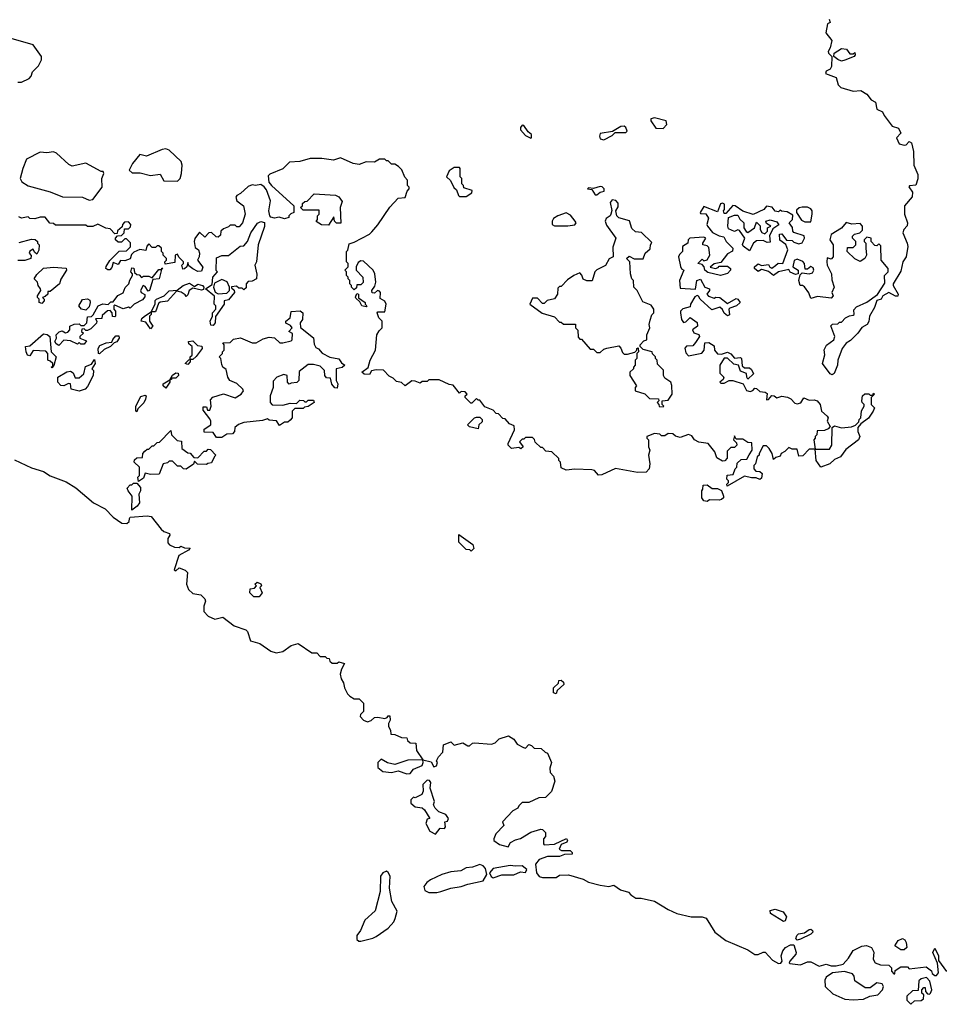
# Model space of a CAD drawing. Extents: x 2029662 to 2246637, y 225654 to 401419.
# Tile 207 of 256: x 2142415 to 2147832, y 315940 to 321741. Entities that reach past the tile are written whole.
import ezdxf

# ---------------------------------------------------------------- set-up
doc = ezdxf.new("R2010")
doc.units = 0

msp = doc.modelspace()

# ---------------------------------------------------------------- linework, layer by layer
at = {"layer": '0CON20XD'}
for points in [[(2147182.5, 321745), (2147190, 321725), (2147173, 321717), (2147163.3, 321665), (2147199.3, 321619.3), (2147190, 321575), (2147177.5, 321555), (2147180, 321545), (2147200, 321525), (2147196.7, 321465), (2147189.3, 321450.7), (2147165, 321437.5), (2147162.5, 321425), (2147225, 321400), (2147237, 321357), (2147251.1, 321341.1), (2147325, 321320), (2147370, 321325), (2147405, 321302.5), (2147430, 321270), (2147456, 321255), (2147463.3, 321215), (2147497.7, 321197.7), (2147506.4, 321176.4), (2147554, 321114), (2147592.3, 321102.3), (2147606.2, 321073.8), (2147580, 321045), (2147595, 321010), (2147625, 321001.2), (2147636.1, 321003.9), (2147655, 321023.3), (2147668, 321015), (2147680, 320965), (2147681.4, 320885), (2147705, 320830), (2147706, 320804), (2147693, 320767), (2147657.5, 320762.5), (2147653.3, 320756.7), (2147673.3, 320725), (2147673, 320697), (2147627.5, 320645), (2147627.5, 320595), (2147643.8, 320545), (2147643.6, 320526.4), (2147622.5, 320505), (2147617.5, 320485), (2147643.3, 320425), (2147647.5, 320405), (2147636.7, 320345), (2147616.7, 320315), (2147605, 320260), (2147560, 320185), (2147560, 320175), (2147590, 320125), (2147588.3, 320111.7), (2147575, 320112.5), (2147535, 320133.3), (2147500, 320115), (2147490, 320095), (2147463.3, 320086.7), (2147451.2, 320045), (2147420, 319995), (2147416.4, 319963.6), (2147407.5, 319945), (2147375, 319927.5), (2147352.5, 319895), (2147309.3, 319850.7), (2147282.5, 319835), (2147260, 319805), (2147233.9, 319736.1), (2147233.3, 319705), (2147212.3, 319657.7), (2147200.7, 319649.3), (2147188.8, 319655), (2147144.1, 319715.9), (2147157, 319767), (2147153.3, 319796.7), (2147167, 319823), (2147210, 319855), (2147217.5, 319875), (2147193, 319937), (2147203, 319947), (2147235, 319950), (2147245, 319960), (2147255, 319960), (2147280, 319985), (2147303, 319997), (2147325, 320000), (2147330, 320005), (2147328.3, 320031.7), (2147345, 320050), (2147405, 320077.5), (2147468.3, 320121.7), (2147511.7, 320188.3), (2147510, 320235), (2147530, 320255), (2147530, 320275), (2147490, 320325), (2147488.3, 320408.3), (2147475, 320420), (2147465, 320410), (2147451.7, 320411.7), (2147430, 320435), (2147430, 320455), (2147405, 320460), (2147390, 320445), (2147390, 320435), (2147400, 320425), (2147400, 320395), (2147402.5, 320355), (2147392.5, 320335), (2147365, 320317.5), (2147335, 320332.5), (2147290, 320375), (2147291.7, 320398.3), (2147325, 320400), (2147340, 320415), (2147340, 320435), (2147320, 320455), (2147320, 320465), (2147331.7, 320478.3), (2147363.6, 320486.4), (2147378.8, 320501.2), (2147380, 320525), (2147365, 320541.2), (2147317, 320537), (2147283, 320547), (2147255, 320512.5), (2147194.2, 320475.8), (2147186.7, 320445), (2147207.5, 320415), (2147207.5, 320345), (2147195, 320330), (2147171.7, 320338.3), (2147170, 320315), (2147172.5, 320295), (2147197.5, 320245), (2147198.3, 320208.3), (2147212.5, 320165), (2147200, 320135), (2147206.4, 320113.6), (2147195, 320100), (2147115, 320110), (2147075, 320098.8), (2147062.9, 320132.9), (2147037.3, 320167.3), (2147026, 320176), (2147012.5, 320175), (2147004.3, 320205), (2147011.7, 320238.3), (2147025, 320250), (2147065, 320243.3), (2147085, 320250), (2147093.3, 320265), (2147089.5, 320279.5), (2147075, 320286.7), (2147055, 320272.5), (2147041.7, 320271.7), (2147037.5, 320305), (2147027.5, 320317.5), (2146995, 320331.2), (2146978, 320322), (2146970, 320285), (2147000, 320265), (2147000, 320245), (2146985, 320240), (2146954.2, 320254.2), (2146945, 320270), (2146885, 320256.7), (2146855, 320234.4), (2146825, 320257.5), (2146795, 320267.5), (2146785, 320270), (2146765, 320257.5), (2146743.3, 320275), (2146743.9, 320286.1), (2146765, 320302.5), (2146785, 320292.5), (2146825, 320300), (2146833.6, 320283.6), (2146845, 320277.5), (2146867, 320293), (2146883.6, 320306.4), (2146910, 320305), (2146940, 320385), (2146927.5, 320417.5), (2146893, 320443), (2146891.7, 320478.3), (2146905, 320480), (2146931.7, 320441.7), (2146965, 320440), (2146975, 320430), (2147005, 320420), (2147025, 320427.5), (2147037.5, 320455), (2147037, 320467), (2146975, 320487.5), (2146970, 320495), (2146968, 320518), (2146947.5, 320545), (2146967.5, 320565), (2146970, 320590), (2146935, 320610), (2146902.5, 320612.5), (2146895, 320620), (2146885, 320610), (2146865, 320612.5), (2146847.5, 320637.5), (2146815, 320643.3), (2146797.5, 320622.5), (2146735, 320593.3), (2146673.9, 320613.9), (2146630, 320645), (2146615, 320647.5), (2146575, 320600), (2146565, 320600), (2146560, 320615), (2146567.5, 320622.5), (2146567.5, 320655), (2146555, 320660), (2146543.3, 320656.7), (2146525, 320610), (2146445, 320640), (2146422.5, 320605), (2146425, 320600), (2146457, 320597), (2146471.7, 320571.7), (2146463.3, 320535), (2146466.7, 320525), (2146497, 320487), (2146535, 320467.5), (2146563, 320463), (2146576.7, 320435), (2146616.7, 320395), (2146613, 320377), (2146585, 320362.5), (2146545, 320310), (2146505, 320303.8), (2146483.3, 320283.3), (2146513.6, 320276.4), (2146528.8, 320281.2), (2146535, 320290), (2146585, 320290), (2146602.5, 320275), (2146602.5, 320265), (2146585, 320246.7), (2146543.6, 320233.6), (2146468.3, 320251.7)], [(2142405, 321372.5), (2142425, 321372.5), (2142470, 321395), (2142481.7, 321408.3), (2142490, 321435), (2142525, 321470), (2142542.5, 321505), (2142542.5, 321525), (2142495, 321592.5), (2142365, 321630)], [(2147255, 321498), (2147235, 321506.2), (2147210, 321525), (2147212.5, 321545), (2147255, 321572.5), (2147285, 321567.5), (2147305, 321540), (2147325, 321540), (2147335, 321547.5), (2147336.7, 321535), (2147330, 321525), (2147275, 321502.5), (2147255, 321498)], [(2145425, 321042.5), (2145430, 321045), (2145430, 321065), (2145410.7, 321080.7), (2145385, 321117.5), (2145375, 321120), (2145364.2, 321105.8), (2145365, 321092.5), (2145395, 321060), (2145425, 321042.5)], [(2145855, 321033.3), (2145905, 321060), (2145922.5, 321077.5), (2145985, 321077.5), (2145992.5, 321085), (2145986.1, 321106.1), (2145975, 321113.3), (2145957, 321113), (2145907, 321083), (2145835, 321070), (2145830, 321055), (2145835, 321040), (2145855, 321033.3)], [(2146205, 321100), (2146227, 321123), (2146222.5, 321145), (2146155, 321162.5), (2146133.6, 321156.4), (2146132.5, 321145), (2146161.7, 321101.7), (2146205, 321100)], [(2142825, 320677.5), (2142845, 320682.5), (2142900, 320755), (2142898.8, 320805), (2142910, 320835), (2142907, 320847), (2142895, 320847.5), (2142805, 320896.7), (2142725, 320877.5), (2142705, 320887.5), (2142632.5, 320955), (2142615, 320963.3), (2142575, 320956.7), (2142535, 320960), (2142455, 320920), (2142432.5, 320865), (2142417.5, 320805), (2142427, 320787), (2142465, 320763.3), (2142595, 320726.7), (2142667, 320697), (2142785, 320696.7), (2142825, 320677.5)], [(2143345, 320790), (2143360, 320805), (2143367.5, 320835), (2143372.5, 320885), (2143366.7, 320905), (2143295, 320972.5), (2143275, 320980), (2143255, 320977.5), (2143161.7, 320938.3), (2143123, 320947), (2143080, 320895), (2143060, 320855), (2143078.3, 320838.3), (2143125, 320840), (2143185, 320822.5), (2143241.7, 320831.7), (2143265, 320792.5), (2143345, 320790)], [(2146468.3, 320251.7), (2146450, 320265), (2146447.5, 320285), (2146435, 320300), (2146410, 320305), (2146435, 320330), (2146445, 320320), (2146465, 320327.5), (2146480, 320355), (2146475, 320400), (2146465, 320410), (2146440, 320415), (2146440, 320425), (2146457.5, 320455), (2146445, 320460), (2146362.5, 320455), (2146352.5, 320445), (2146350, 320425), (2146320, 320405), (2146320, 320375), (2146301.7, 320358.3), (2146296.7, 320345), (2146306.7, 320286.7), (2146313.6, 320273.6), (2146327.5, 320265), (2146302.5, 320205), (2146305, 320160), (2146396.2, 320153.8), (2146403.3, 320205), (2146425, 320212.5), (2146450, 320165), (2146477.5, 320155), (2146477.5, 320145), (2146463.3, 320125), (2146471.7, 320111.7), (2146505, 320100), (2146515, 320107.5), (2146540, 320105), (2146585, 320070), (2146635, 320098.8), (2146646.2, 320095), (2146660, 320075), (2146637.5, 320055), (2146598.3, 320041.7), (2146592.5, 320035), (2146597, 320003), (2146585, 319997.5), (2146565, 320012.5), (2146554.3, 320034.3), (2146538.3, 320048.3), (2146491.2, 320031.2), (2146422.5, 320095), (2146413, 320113), (2146405, 320116.7), (2146392.3, 320107.7), (2146366.7, 320065), (2146365, 320050), (2146321.7, 320038.3), (2146307.5, 320025), (2146307.5, 320015), (2146313.3, 319975), (2146325, 319957.5), (2146339.3, 319960.7), (2146365, 319987.5), (2146406.7, 319956.7), (2146407.5, 319935), (2146377.5, 319915), (2146386.7, 319896.7), (2146416.1, 319886.1), (2146420, 319875), (2146395, 319840), (2146380.7, 319819.3), (2146343, 319817), (2146333.3, 319806.7), (2146338.3, 319778.3), (2146355, 319760), (2146433, 319777), (2146446.7, 319793.3), (2146451.7, 319838.3), (2146475, 319840), (2146505, 319820), (2146507.5, 319795), (2146525, 319772.5), (2146549.3, 319770.7), (2146585, 319782.5), (2146605, 319772.5), (2146625, 319746.7), (2146661.7, 319751.7), (2146667.5, 319745), (2146671.7, 319701.7), (2146685, 319690), (2146715, 319690), (2146725, 319680), (2146737.5, 319655), (2146705, 319622.5), (2146697.5, 319635), (2146697, 319657), (2146660.7, 319670.7), (2146650, 319705), (2146622.7, 319712.7), (2146585, 319747.5), (2146565, 319747.5), (2146540, 319705), (2146538.3, 319658.3), (2146562.5, 319635), (2146558.8, 319621.2), (2146540, 319605), (2146545, 319600), (2146565, 319600), (2146593.6, 319616.4), (2146615, 319616.2), (2146677.5, 319595), (2146696.2, 319556.2), (2146718.8, 319551.2), (2146733.6, 319556.4), (2146745, 319570), (2146755, 319567.5), (2146775, 319551.2), (2146806.4, 319546.4), (2146818.3, 319538.3), (2146815, 319502.5), (2146826.4, 319503.6), (2146845, 319527.5), (2146860, 319525), (2146875, 319512.5), (2146905, 319522.5), (2146937, 319517), (2146958.3, 319508.3), (2146981.2, 319481.2), (2146995, 319477.5), (2147016.7, 319483.3), (2147035, 319512.5), (2147065, 319500), (2147095, 319501.2), (2147112.5, 319495), (2147130, 319475), (2147137.5, 319435), (2147172.5, 319405), (2147177.5, 319395), (2147172.5, 319375), (2147190, 319345), (2147178.3, 319331.7), (2147155, 319320), (2147111.7, 319318.3), (2147110, 319295), (2147100, 319285), (2147100, 319275), (2147092.5, 319265), (2147100, 319210), (2147185, 319210), (2147200, 319235), (2147201.7, 319338.3), (2147215, 319347.5), (2147255, 319337.5), (2147315, 319342.5), (2147338.3, 319351.7), (2147358.3, 319371.7), (2147360, 319385), (2147370, 319395), (2147373, 319437), (2147390, 319465), (2147390, 319475), (2147377.5, 319485), (2147376.7, 319495), (2147380, 319525), (2147393.9, 319536.1), (2147416.7, 319536.7), (2147425, 319530), (2147440, 319530), (2147445, 319540), (2147450, 319535), (2147430, 319515), (2147430, 319475), (2147450, 319455), (2147443.3, 319435), (2147415, 319393.3), (2147370, 319360), (2147351.7, 319338.3), (2147352.5, 319315), (2147363.8, 319285), (2147356, 319265), (2147281.9, 319208.1), (2147250, 319165), (2147215, 319150), (2147187.5, 319125), (2147134.2, 319104.2), (2147107.5, 319145), (2147100, 319210), (2147065, 319210), (2147028.3, 319171.7), (2147005, 319170), (2146995, 319210), (2146965, 319210), (2146945, 319220), (2146923, 319197), (2146900, 319185), (2146895, 319170), (2146868.3, 319161.7), (2146855, 319150), (2146847.5, 319185), (2146830, 319215), (2146815, 319230), (2146795, 319230), (2146770, 319185), (2146770, 319175), (2146760, 319165), (2146750, 319125), (2146740, 319115), (2146740, 319095), (2146751.7, 319081.7), (2146775, 319080), (2146788.3, 319068.3), (2146785, 319040), (2146775, 319032.5), (2146753, 319043), (2146725, 319042.5), (2146685, 319052.5), (2146582.5, 318992.5), (2146580, 319005), (2146590, 319015), (2146590, 319025), (2146580, 319035), (2146581.7, 319058.3), (2146618.3, 319061.7), (2146630, 319095), (2146640, 319105), (2146641.7, 319128.3), (2146665, 319150), (2146698.3, 319151.7), (2146713, 319177), (2146730, 319205), (2146728.3, 319248.3), (2146705, 319250), (2146675, 319270), (2146635, 319270), (2146625, 319290), (2146620, 319265), (2146638.3, 319248.3), (2146640, 319235), (2146625, 319220), (2146605, 319220), (2146581.7, 319198.3), (2146581.7, 319158.3), (2146568.3, 319141.7), (2146555, 319140), (2146520.7, 319160.7), (2146510, 319195), (2146470, 319245), (2146415, 319252.5), (2146390, 319265), (2146375, 319290), (2146355, 319297.5), (2146305, 319280), (2146278.3, 319288.3), (2146261.7, 319301.7), (2146235, 319302.5), (2146215, 319290), (2146195, 319290), (2146185, 319300), (2146155, 319302.5), (2146110, 319285), (2146110, 319275), (2146120, 319265), (2146120, 319225), (2146127.5, 319205), (2146120, 319175), (2146127.5, 319125), (2146123.3, 319095), (2146105, 319076.2), (2146055, 319073.3), (2145925, 319096.7), (2145845, 319060), (2145825, 319057.5), (2145800, 319085), (2145785, 319090), (2145685, 319092.5), (2145635, 319087.5), (2145605, 319100), (2145600, 319135), (2145590, 319145), (2145590, 319155), (2145550, 319195), (2145515, 319200), (2145495, 319220), (2145485, 319220), (2145451.7, 319251.7), (2145448.3, 319268.3), (2145435, 319280), (2145395, 319280), (2145385, 319270), (2145375, 319270), (2145360, 319255), (2145380, 319225), (2145367.5, 319212.5), (2145355, 319220), (2145312.5, 319215), (2145292.5, 319235), (2145292.5, 319245), (2145330, 319325), (2145328.3, 319348.3), (2145300, 319360), (2145275, 319390), (2145261.7, 319391.7), (2145235, 319420), (2145221.7, 319421.7), (2145205, 319440), (2145155, 319460), (2145125, 319500), (2145115, 319500), (2145105, 319510), (2145078.3, 319481.7), (2145071.7, 319481.7), (2145040, 319515), (2145040, 319525), (2145050, 319535), (2145038.3, 319548.3), (2145015, 319550), (2145005, 319540), (2144968.3, 319588.3), (2144945, 319592.5), (2144885, 319620), (2144825, 319620), (2144815, 319610), (2144785, 319610), (2144775, 319600), (2144745, 319612.5), (2144725, 319613.3), (2144685, 319583.3), (2144663.8, 319603.8), (2144635, 319610), (2144615, 319630), (2144591.2, 319641.2), (2144557.3, 319677.3), (2144515, 319678.8), (2144488.3, 319671.7), (2144475, 319650), (2144445, 319652.5), (2144430, 319665), (2144467, 319693), (2144480, 319735), (2144511.2, 319795), (2144518.8, 319885), (2144531.7, 319908.3), (2144550, 319925), (2144550, 319965), (2144530, 319985), (2144520, 320015), (2144525, 320020), (2144565, 320020), (2144573.8, 320065), (2144565, 320083.3), (2144538.3, 320098.3), (2144540, 320135), (2144535, 320142.5), (2144523.6, 320146.4), (2144505, 320130), (2144491.7, 320131.7), (2144490, 320145), (2144507.7, 320172.3), (2144512.5, 320195), (2144507.5, 320245), (2144496.4, 320266.4), (2144439.5, 320319.5), (2144425, 320321.2), (2144408.3, 320311.7), (2144396.7, 320285), (2144397.5, 320265), (2144436.2, 320225), (2144437.5, 320192.5), (2144425, 320180), (2144401.7, 320178.3), (2144398.3, 320161.7), (2144385, 320150), (2144370, 320165), (2144370, 320175), (2144360, 320185), (2144360, 320205), (2144350, 320215), (2144350, 320225), (2144340, 320235), (2144340, 320255), (2144330, 320265), (2144350, 320285), (2144350, 320305), (2144340, 320315), (2144340, 320375), (2144347, 320383), (2144355, 320420), (2144385, 320430), (2144475, 320477.5), (2144489.3, 320490.7), (2144525, 320532.5), (2144595, 320637.5), (2144645, 320690), (2144686.4, 320693.6), (2144698.3, 320731.7), (2144710, 320745), (2144710, 320755), (2144700, 320765), (2144700, 320795), (2144683, 320813), (2144667, 320857), (2144647, 320877), (2144625, 320890), (2144605, 320890), (2144585, 320910), (2144575, 320910), (2144565, 320920), (2144535, 320920), (2144505, 320902.5), (2144455, 320903.8), (2144415, 320888.8), (2144380, 320895), (2144305, 320926.7), (2144263.9, 320913.9), (2144195, 320923.8), (2144126.4, 320923.6), (2144065, 320906.7), (2144005, 320902.5), (2143965, 320862.5), (2143888.3, 320831.7), (2143878.3, 320821.7), (2143882.5, 320785), (2143897.5, 320765), (2144030, 320645), (2144030, 320605), (2144011.7, 320598.3), (2144000, 320585), (2144000, 320575), (2143975, 320567.5), (2143943, 320577), (2143915, 320572.5), (2143895, 320577.5), (2143887.5, 320585), (2143882.5, 320615), (2143892.5, 320675), (2143868.3, 320738.3), (2143855, 320757.5), (2143835, 320770), (2143805, 320763.8), (2143785, 320767.5), (2143761.7, 320758.3), (2143715, 320717.5), (2143693.6, 320706.4), (2143687.5, 320695), (2143693.6, 320673.6), (2143732.5, 320645), (2143742.5, 320595), (2143727.5, 320545), (2143708.3, 320521.7), (2143695, 320520), (2143685, 320530), (2143655, 320530), (2143645, 320520), (2143615, 320510), (2143600, 320495), (2143598.3, 320471.7), (2143585, 320460), (2143571.7, 320461.7), (2143545, 320487.5), (2143530, 320485), (2143505, 320460), (2143475, 320490), (2143447.3, 320452.7)], [(2145045, 320700), (2145078.3, 320721.7), (2145080, 320735), (2145031.7, 320751.7), (2145030, 320765), (2145020, 320775), (2145020, 320805), (2145010, 320815), (2145010, 320865), (2145005, 320870), (2144975, 320870), (2144945, 320850), (2144930, 320815), (2144953, 320793), (2144973, 320753), (2144988.3, 320738.3), (2145000, 320705), (2145005, 320700), (2145045, 320700)], [(2144235, 320530), (2144193, 320533), (2144161.7, 320551.7), (2144170, 320565), (2144170, 320585), (2144180, 320595), (2144178.3, 320618.3), (2144085, 320620), (2144070, 320635), (2144080, 320645), (2144081.7, 320658.3), (2144095, 320670), (2144108.3, 320671.7), (2144150, 320715), (2144275, 320706.7), (2144295, 320697.5), (2144315, 320670), (2144302.5, 320635), (2144307, 320543), (2144281.7, 320541.7), (2144270, 320555), (2144265, 320580), (2144235, 320530)], [(2145815, 320710), (2145834.1, 320725.9), (2145858, 320732), (2145857.5, 320745), (2145846.2, 320756.2), (2145835, 320758.8), (2145795, 320746.7), (2145765, 320750), (2145760, 320745), (2145785, 320740), (2145805, 320710), (2145815, 320710)], [(2146205, 319460), (2146210, 319465), (2146200, 319475), (2146200, 319495), (2146235, 319500), (2146257.5, 319535), (2146257, 319587), (2146250, 319605), (2146215, 319630), (2146207.5, 319645), (2146207, 319677), (2146171.7, 319711.7), (2146170, 319735), (2146160, 319745), (2146160, 319755), (2146141.7, 319771.7), (2146140, 319785), (2146088.3, 319798.3), (2146070, 319815), (2146070, 319825), (2146091.7, 319848.3), (2146110, 319855), (2146110, 319885), (2146127.5, 319925), (2146122.5, 319945), (2146128.3, 319971.7), (2146138.3, 320001.7), (2146150, 320015), (2146150, 320035), (2146135, 320060), (2146085, 320080), (2146052.5, 320145), (2146032.5, 320165), (2146030, 320205), (2146020, 320215), (2146012.5, 320245), (2146010, 320315), (2145990, 320335), (2146005, 320347.5), (2146035, 320332.5), (2146087, 320333), (2146100, 320365), (2146128.3, 320391.7), (2146130, 320415), (2146138.3, 320428.3), (2146078.3, 320488.3), (2146041.7, 320491.7), (2146021.7, 320511.7), (2146006.4, 320556.4), (2145944.5, 320574.5), (2145933.3, 320585), (2145926.7, 320615), (2145941.2, 320638.8), (2145940.5, 320660.5), (2145927.1, 320677.1), (2145905, 320679.2), (2145894.2, 320665), (2145902.5, 320617.5), (2145897.5, 320595), (2145892.5, 320585), (2145870, 320570), (2145864, 320555), (2145871.7, 320531.7), (2145927.5, 320455), (2145908.3, 320401.7), (2145910, 320345), (2145887, 320333), (2145865, 320292.5), (2145815, 320267.5), (2145802.5, 320255), (2145787, 320203), (2145755, 320202.5), (2145735, 320212.5), (2145727, 320237), (2145715, 320250), (2145680, 320235), (2145641.7, 320208.3), (2145605, 320170), (2145595, 320170), (2145585, 320160), (2145582.5, 320125), (2145565, 320097.5), (2145523, 320087), (2145505, 320070), (2145495, 320070), (2145465, 320100), (2145435, 320100), (2145420, 320065), (2145493, 320013), (2145565, 319990), (2145595, 319960), (2145605, 319960), (2145618.3, 319948.3), (2145688.3, 319948.3), (2145690, 319925), (2145703, 319913), (2145705, 319870), (2145715, 319860), (2145725, 319860), (2145775, 319800), (2145795, 319800), (2145815, 319780), (2145835, 319780), (2145855, 319800), (2145873, 319807), (2145945, 319820), (2145956.7, 319806.7), (2145965, 319780), (2145975, 319770), (2145995, 319770), (2146038.3, 319781.7), (2146050, 319795), (2146050, 319805), (2146058.3, 319808.3), (2146060, 319785), (2146050, 319775), (2146050, 319745), (2146040, 319735), (2146040, 319705), (2146030, 319695), (2146030, 319685), (2146010, 319665), (2146010, 319645), (2146047.5, 319585), (2146040, 319575), (2146040, 319555), (2146097, 319537), (2146125, 319510), (2146178.3, 319508.3), (2146180, 319495), (2146170, 319485), (2146180, 319475), (2146181.7, 319461.7), (2146205, 319460)], [(2145643.9, 320526.1), (2145685, 320532.5), (2145692.5, 320545), (2145686.7, 320555), (2145659.5, 320589.5), (2145635, 320602.5), (2145585, 320586.2), (2145560.3, 320569.7), (2145551.2, 320555), (2145552.5, 320535), (2145565, 320526.7), (2145643.9, 320526.1)], [(2146715, 320380), (2146676.4, 320406.4), (2146673.6, 320416.4), (2146687.5, 320455), (2146655, 320500), (2146645, 320502.5), (2146625, 320492.5), (2146590, 320510), (2146586, 320525), (2146590, 320575), (2146625, 320590), (2146645, 320590), (2146657, 320567), (2146680, 320545), (2146680, 320515), (2146693.6, 320493.6), (2146705, 320487.5), (2146744.2, 320515.8), (2146755, 320547.5), (2146776.7, 320526.7), (2146777.5, 320505), (2146787, 320487), (2146805, 320480), (2146820, 320495), (2146820, 320515), (2146840, 320525), (2146815, 320540), (2146810, 320555), (2146835, 320562.5), (2146875, 320550), (2146887, 320533), (2146851.7, 320508.3), (2146832.5, 320467.5), (2146835, 320430), (2146818.3, 320428.3), (2146795, 320440), (2146755, 320437.5), (2146736.7, 320425), (2146715, 320380)], [(2147075, 320550), (2147083.3, 320595), (2147082.5, 320615), (2147075, 320627.5), (2147056.4, 320636.4), (2147025, 320637.5), (2147007.5, 320632.5), (2146991.7, 320618.3), (2146990, 320605), (2147020.7, 320560.7), (2147040.7, 320550.7), (2147075, 320550)], [(2143447.3, 320452.7), (2143443.3, 320435), (2143448.3, 320398.3), (2143467.5, 320385), (2143473.3, 320365), (2143472.5, 320345), (2143462.5, 320325), (2143493, 320283), (2143485, 320260), (2143465, 320257.5), (2143435, 320273.3), (2143411.7, 320291.7), (2143405, 320310), (2143400, 320285), (2143386.7, 320273.3), (2143375, 320272.5), (2143370, 320295), (2143380, 320305), (2143380, 320315), (2143351.7, 320341.7), (2143345, 320360), (2143330, 320355), (2143328.3, 320311.7), (2143271.7, 320301.7), (2143270, 320315), (2143280, 320325), (2143280, 320335), (2143260, 320355), (2143260, 320365), (2143250, 320375), (2143250, 320395), (2143235, 320410), (2143225, 320410), (2143215, 320400), (2143195, 320400), (2143175, 320420), (2143163, 320407), (2143158.3, 320381.7), (2143123.3, 320386.7), (2143088.3, 320371.7), (2143073, 320357), (2143066.7, 320333.3), (2143035, 320320), (2143008.3, 320321.7), (2142995, 320300), (2142965, 320310), (2142958.3, 320281.7), (2142945, 320267.5), (2142935, 320266.7), (2142923.3, 320275), (2142923.6, 320286.4), (2142945, 320322.5), (2143001.7, 320378.3), (2143045, 320380), (2143067, 320403), (2143067, 320427), (2143045, 320450), (2143035, 320450), (2143015, 320430), (2142995, 320430), (2142980, 320445), (2142980, 320455), (2142991.7, 320468.3), (2143015, 320470), (2143030, 320485), (2143031.7, 320508.3), (2143055, 320510), (2143068.3, 320521.7), (2143070, 320535), (2143055, 320550), (2143031.7, 320548.3), (2143020, 320535), (2143018.3, 320521.7), (2142991.7, 320498.3), (2142988.3, 320481.7), (2142975, 320480), (2142948.3, 320508.3), (2142923, 320513), (2142875, 320537.5), (2142845, 320522.5), (2142815, 320522.5), (2142805, 320530), (2142625, 320530), (2142615, 320540), (2142591.7, 320541.7), (2142565, 320577.5), (2142535, 320577.5), (2142505, 320567.5), (2142475, 320570), (2142465, 320580), (2142425, 320572.5), (2142410.7, 320580.7)], [(2143555, 319940), (2143541.7, 319941.7), (2143537.5, 319965), (2143550, 319995), (2143550, 320015), (2143570, 320035), (2143570, 320055), (2143560, 320065), (2143561.7, 320111.7), (2143510, 320155), (2143548.3, 320181.7), (2143552.5, 320225), (2143580, 320255), (2143573.3, 320263.3), (2143575, 320337.5), (2143605, 320352.5), (2143645, 320352.5), (2143713, 320407), (2143735, 320410), (2143756.1, 320433.9), (2143777.5, 320485), (2143815, 320542.5), (2143835, 320553.3), (2143857, 320547), (2143857, 320523), (2143820, 320415), (2143810, 320315), (2143800, 320295), (2143811.7, 320241.7), (2143810, 320215), (2143785, 320200), (2143761.7, 320198.3), (2143750, 320185), (2143748.3, 320161.7), (2143735, 320150), (2143725, 320160), (2143705, 320160), (2143691.7, 320171.7), (2143661.7, 320168.3), (2143661.7, 320161.7), (2143678.3, 320148.3), (2143680, 320135), (2143645, 320090), (2143620, 320085), (2143620, 320065), (2143568.3, 319991.7), (2143566.7, 319955), (2143555, 319940)], [(2142411.7, 320428.3), (2142485, 320447.5), (2142507, 320447), (2142520, 320435), (2142520, 320425), (2142530, 320415), (2142527, 320383), (2142515, 320360), (2142501.7, 320371.7), (2142495, 320390), (2142475, 320377.5), (2142470, 320365), (2142481.7, 320351.7), (2142480, 320335), (2142445, 320322.5), (2142405, 320322.5)], [(2142545, 320070), (2142530, 320075), (2142530, 320095), (2142520, 320105), (2142520, 320115), (2142540, 320145), (2142537.5, 320155), (2142523.3, 320175), (2142520, 320195), (2142500, 320215), (2142515, 320240), (2142555, 320277.5), (2142615, 320282.5), (2142688.3, 320278.3), (2142690, 320265), (2142658.3, 320211.7), (2142650, 320185), (2142595, 320140), (2142580, 320140), (2142580, 320125), (2142565, 320110), (2142550, 320105), (2142560, 320095), (2142560, 320085), (2142545, 320070)], [(2142645, 319822.5), (2142630.7, 319830.7), (2142622.5, 319845), (2142632.5, 319865), (2142630, 319885), (2142647, 319903), (2142665, 319907.5), (2142685, 319896.7), (2142699.2, 319900.8), (2142710, 319915), (2142710, 319935), (2142735, 319947.5), (2142765, 319950), (2142775, 319940), (2142795, 319940), (2142810, 319955), (2142815, 319990), (2142837.5, 319992.5), (2142847.5, 320002.5), (2142877.5, 320055), (2142905, 320067.5), (2142937, 320063), (2142951.7, 320078.3), (2142965, 320080), (2142993.8, 320116.2), (2143025, 320132.5), (2143036.4, 320163.6), (2143057.5, 320185), (2143063, 320207), (2143080, 320235), (2143080, 320245), (2143070, 320255), (2143075, 320280), (2143088.3, 320278.3), (2143091.7, 320251.7), (2143105, 320240), (2143118.3, 320238.3), (2143133, 320223), (2143145, 320230), (2143175, 320230), (2143195, 320220), (2143235, 320270), (2143250, 320270), (2143251.7, 320278.3), (2143258.3, 320278.3), (2143250, 320270), (2143237.5, 320215), (2143200, 320210), (2143180, 320145), (2143172.5, 320142.5), (2143155, 320170), (2143142.5, 320175), (2143127.5, 320145), (2143130, 320135), (2143151.7, 320121.7), (2143151.7, 320108.3), (2143138.3, 320091.7), (2143090, 320065), (2143065, 320042.5), (2143055, 320047.5), (2143025, 320037.5), (2142975, 320060), (2142970, 320055), (2142970, 320035), (2142980, 320025), (2142980, 319995), (2142975, 319990), (2142961.7, 319991.7), (2142960, 320015), (2142948.3, 320028.3), (2142933, 320027), (2142901.7, 319998.3), (2142898.3, 319981.7), (2142861.7, 319978.3), (2142870, 319965), (2142867, 319953), (2142835, 319920), (2142815, 319910), (2142805, 319910), (2142795, 319920), (2142781.7, 319918.3), (2142780, 319905), (2142790, 319895), (2142770, 319875), (2142770, 319865), (2142808.3, 319848.3), (2142795, 319830), (2142775, 319830), (2142765, 319840), (2142755, 319830), (2142715, 319850), (2142675, 319853.3), (2142645, 319822.5)], [(2143185, 319920), (2143158.3, 319958.3), (2143130, 319965), (2143135, 319980), (2143150, 319995), (2143190, 320020), (2143212.5, 320065), (2143213, 320087), (2143220, 320095), (2143266.2, 320113.8), (2143295, 320143.3), (2143342.5, 320147.5), (2143377.5, 320175), (2143415, 320190), (2143445, 320170), (2143465, 320182.5), (2143492.5, 320175), (2143500, 320165), (2143498.3, 320151.7), (2143485, 320147.5), (2143435, 320160), (2143413.6, 320146.4), (2143405, 320120), (2143395, 320110), (2143390, 320120), (2143366.1, 320136.1), (2143338.3, 320141.7), (2143285, 320083.3), (2143243, 320077), (2143231.7, 320068.3), (2143215, 320020), (2143190, 320020), (2143190, 320005), (2143180, 319995), (2143180, 319965), (2143200, 319935), (2143185, 319920)], [(2143585, 320126.7), (2143635, 320130), (2143650, 320145), (2143650, 320165), (2143636.4, 320196.4), (2143605, 320210), (2143561.7, 320188.3), (2143557.5, 320165), (2143567, 320137), (2143585, 320126.7)], [(2144455, 320050), (2144430, 320055), (2144418.3, 320078.3), (2144395, 320100), (2144392.5, 320107.5), (2144401.7, 320128.3), (2144410, 320125), (2144411.7, 320101.7), (2144450, 320075), (2144450, 320065), (2144460, 320055), (2144455, 320050)], [(2142805, 320030), (2142780, 320035), (2142762.5, 320055), (2142785, 320092.5), (2142815, 320097.5), (2142828.3, 320088.3), (2142830, 320075), (2142825, 320050), (2142805, 320030)], [(2143605, 319280), (2143575, 319280), (2143555, 319310), (2143501.7, 319311.7), (2143501.7, 319328.3), (2143540, 319355), (2143540, 319375), (2143535, 319390), (2143495, 319440), (2143495, 319460), (2143515, 319460), (2143521.7, 319441.7), (2143535, 319440), (2143542.5, 319465), (2143538.3, 319501.7), (2143553, 319517), (2143615, 319537.5), (2143685, 319512.5), (2143720, 319535), (2143732.5, 319555), (2143730, 319565), (2143695, 319597.5), (2143652.5, 319615), (2143641.2, 319635), (2143630.7, 319680.7), (2143612.5, 319695), (2143605, 319710), (2143600, 319745), (2143590, 319755), (2143610, 319775), (2143610, 319785), (2143620, 319795), (2143620, 319825), (2143611.7, 319838.3), (2143655, 319840), (2143675, 319860), (2143715, 319867.5), (2143785, 319836.7), (2143807.5, 319837.5), (2143848.3, 319861.7), (2143885, 319870), (2143916.7, 319866.7), (2143948.3, 319838.3), (2143965, 319836.7), (2144015, 319850), (2144020, 319855), (2144021.7, 319891.7), (2144000, 319905), (2144020, 319925), (2144009.3, 319939.3), (2143983.6, 319953.6), (2143982.5, 319965), (2144007.5, 319985), (2144015, 320022.5), (2144066.4, 320026.4), (2144082.5, 320015), (2144080, 319975), (2144066.7, 319955), (2144068.3, 319928.3), (2144145, 319866.7), (2144148.8, 319828.8), (2144160, 319810), (2144175, 319802.5), (2144197, 319777), (2144242.7, 319752.7), (2144295, 319742.5), (2144310, 319720), (2144330, 319705), (2144315, 319692.5), (2144280, 319685), (2144280, 319615), (2144290, 319595), (2144285, 319570), (2144271.7, 319571.7), (2144253, 319593), (2144245, 319630), (2144221.7, 319631.7), (2144212.5, 319645), (2144210, 319675), (2144185, 319700), (2144145, 319710), (2144115, 319710), (2144061.7, 319668.3), (2144060, 319615), (2144047, 319603), (2144015, 319600), (2144003, 319593), (2143992.5, 319605), (2143990, 319645), (2143971.7, 319651.7), (2143930, 319635), (2143908.3, 319611.7), (2143907.5, 319575), (2143890, 319525), (2143890, 319485), (2143901.7, 319471.7), (2143965, 319470), (2144008.3, 319481.7), (2144045, 319480), (2144065, 319500), (2144087, 319497), (2144095, 319490), (2144105, 319490), (2144115, 319500), (2144145, 319500), (2144150, 319485), (2144115, 319462.5), (2144091.7, 319458.3), (2144085, 319450), (2144035, 319450), (2144020, 319435), (2144020, 319395), (2144008.3, 319381.7), (2143995, 319370), (2143975, 319370), (2143945, 319350), (2143928.3, 319378.3), (2143885, 319382.5), (2143875, 319390), (2143845, 319380), (2143735, 319367.5), (2143703, 319357), (2143681.7, 319338.3), (2143680, 319315), (2143668.3, 319301.7), (2143635, 319300), (2143605, 319280)], [(2142605, 319690), (2142600, 319695), (2142610, 319700), (2142610, 319715), (2142595, 319730), (2142580, 319735), (2142580, 319775), (2142568.3, 319788.3), (2142495, 319792.5), (2142475, 319760), (2142460, 319765), (2142452.5, 319785), (2142450, 319815), (2142475, 319820), (2142555, 319890), (2142577, 319887), (2142592.5, 319875), (2142600, 319785), (2142630, 319755), (2142617, 319703), (2142605, 319690)], [(2142885, 319772.5), (2142880, 319775), (2142877.5, 319805), (2142887.5, 319822.5), (2142925, 319837.5), (2142958.3, 319841.7), (2142963, 319857), (2142981.7, 319878.3), (2142998.3, 319878.3), (2143000, 319865), (2142986.4, 319843.6), (2142971.7, 319838.3), (2142950, 319815), (2142911.7, 319798.3), (2142885, 319772.5)], [(2143405, 319710), (2143390, 319715), (2143411.7, 319738.3), (2143420, 319740), (2143420, 319755), (2143430, 319765), (2143430, 319815), (2143411.7, 319831.7), (2143410, 319845), (2143435, 319850), (2143461.7, 319821.7), (2143488.3, 319818.3), (2143490, 319805), (2143455, 319757.5), (2143435, 319740), (2143420, 319740), (2143420, 319725), (2143405, 319710)], [(2142765, 319553.3), (2142717.5, 319565), (2142715, 319596.2), (2142703, 319597), (2142675, 319583.3), (2142656.7, 319586.7), (2142640, 319605), (2142640, 319635), (2142693, 319667), (2142715, 319670), (2142730.7, 319660.7), (2142740.8, 319630.8), (2142765, 319632), (2142793.3, 319655), (2142801.7, 319698.3), (2142838.3, 319711.7), (2142855, 319740), (2142860, 319715), (2142840, 319685), (2142850, 319675), (2142847.5, 319645), (2142815, 319580), (2142800, 319565), (2142765, 319553.3)], [(2143275, 319570), (2143260, 319585), (2143260, 319595), (2143300, 319620), (2143315, 319647.5), (2143335, 319660), (2143348.3, 319658.3), (2143350, 319645), (2143335, 319630), (2143310, 319630), (2143308.3, 319621.7), (2143300, 319620), (2143300, 319605), (2143275, 319570)], [(2143105, 319430), (2143100, 319435), (2143100, 319465), (2143128.3, 319521.7), (2143155, 319530), (2143160, 319525), (2143156.7, 319505), (2143146.7, 319483.3), (2143111.7, 319448.3), (2143105, 319430)], [(2145115, 319330), (2145065, 319342.5), (2145053.3, 319355), (2145093.6, 319396.4), (2145105, 319400), (2145125, 319400), (2145140, 319385), (2145138.3, 319371.7), (2145120, 319355), (2145115, 319330)], [(2143115, 319020), (2143110, 319045), (2143120, 319055), (2143120, 319105), (2143090, 319135), (2143091.7, 319148.3), (2143105, 319160), (2143138.3, 319161.7), (2143140, 319185), (2143151.7, 319198.3), (2143165, 319210), (2143175, 319210), (2143195, 319230), (2143205, 319230), (2143225, 319250), (2143238.3, 319251.7), (2143305, 319320), (2143310, 319295), (2143341.7, 319261.7), (2143368.3, 319258.3), (2143370, 319215), (2143405, 319190), (2143418.3, 319188.3), (2143441.7, 319161.7), (2143465, 319160), (2143501.7, 319198.3), (2143515, 319200), (2143525, 319210), (2143538.3, 319208.3), (2143570, 319175), (2143561.7, 319168.3), (2143545, 319130), (2143523, 319127), (2143515, 319120), (2143462.5, 319122.5), (2143445, 319140), (2143438.3, 319121.7), (2143395, 319093.3), (2143380, 319095), (2143365, 319110), (2143345, 319110), (2143315, 319140), (2143295, 319140), (2143285, 319130), (2143260, 319125), (2143237, 319063), (2143185, 319062.5), (2143155, 319070), (2143145, 319040), (2143115, 319020)], [(2142385, 319148.8), (2142485, 319100), (2142555, 319080), (2142595, 319053.8), (2142688.3, 319018.3), (2142745, 318983.3), (2142850, 318895), (2142918.8, 318858.8), (2142965, 318810), (2143017.5, 318775), (2143047, 318773), (2143060, 318785), (2143061.7, 318801.7), (2143065, 318810), (2143165, 318818.9), (2143190, 318815), (2143249.1, 318739.1), (2143265, 318725.8), (2143297.5, 318715), (2143300, 318705), (2143287.5, 318685), (2143288.3, 318658.3), (2143297, 318647), (2143327, 318633), (2143355, 318632.5), (2143365, 318640), (2143385, 318630), (2143418.3, 318628.3), (2143410, 318615), (2143352.5, 318585), (2143325, 318500), (2143335, 318493.3), (2143355, 318512.5), (2143388.8, 318498.8), (2143402.5, 318485), (2143397.5, 318415), (2143410, 318385), (2143435, 318360), (2143481.7, 318351.7), (2143505, 318330), (2143510, 318315), (2143500, 318285), (2143500, 318255), (2143525, 318227.5), (2143565, 318210), (2143611.7, 318221.7), (2143679.3, 318169.3), (2143747, 318147), (2143757, 318137), (2143775, 318082.5), (2143830, 318065), (2143895, 318020), (2143925, 318011.2), (2143965, 318018.8), (2144015, 318053.3), (2144055, 318066.2), (2144135, 318010), (2144165, 318010), (2144185, 317990), (2144215, 317990), (2144225, 317980), (2144238.3, 317978.3), (2144241.7, 317961.7), (2144255, 317950), (2144285, 317950), (2144295, 317957.5), (2144328.3, 317948.3), (2144310, 317915), (2144302.5, 317885), (2144308.3, 317858.3), (2144322.5, 317835), (2144327.5, 317805), (2144345, 317770), (2144360, 317755), (2144385, 317740), (2144415, 317740), (2144440, 317715), (2144440, 317665), (2144435, 317660), (2144421.7, 317648.3), (2144420, 317635), (2144440, 317615), (2144463.9, 317603.9), (2144485, 317612.5), (2144505, 317630), (2144525, 317632.5), (2144565, 317623.3), (2144580, 317630), (2144585, 317640), (2144595, 317640), (2144597.5, 317615), (2144587.5, 317595), (2144587, 317577), (2144600, 317555), (2144601.7, 317531.7), (2144625, 317530), (2144665, 317512.5), (2144695, 317510), (2144700, 317495), (2144715, 317480), (2144748.3, 317478.3), (2144752.5, 317435), (2144790, 317380), (2144838.3, 317368.3), (2144855, 317340), (2144870, 317345), (2144876.7, 317365), (2144870, 317375), (2144881.7, 317398.3), (2144906.7, 317425), (2144911.7, 317468.3), (2144955, 317487.5), (2144975, 317467.5), (2145025, 317480), (2145055, 317462.5), (2145065, 317462.5), (2145081.7, 317478.3), (2145095, 317481.2), (2145195, 317473.3), (2145215, 317480), (2145240, 317505), (2145295, 317522.5), (2145325, 317502.5), (2145345, 317472.5), (2145383, 317453), (2145395, 317450), (2145415, 317470), (2145430, 317465), (2145445, 317450), (2145487, 317447), (2145510, 317425), (2145525, 317420), (2145547.5, 317365), (2145538.3, 317331.7), (2145540, 317305), (2145560, 317285), (2145567.5, 317255), (2145547, 317193), (2145511.7, 317158.3), (2145473, 317157), (2145415, 317130), (2145375, 317130), (2145355, 317110), (2145350, 317095), (2145320, 317080), (2145260, 317015), (2145267, 316993), (2145220, 316945), (2145207.5, 316915), (2145207.5, 316905), (2145240.7, 316880.7), (2145291.7, 316868.3), (2145307, 316893), (2145335, 316910), (2145365, 316917.5), (2145425, 316953.3), (2145485, 316972.5), (2145495, 316970), (2145511.7, 316951.7), (2145511.7, 316928.3), (2145500, 316915), (2145500, 316885), (2145505, 316880), (2145565, 316883.3), (2145637, 316917), (2145642.5, 316905), (2145637.5, 316895), (2145605, 316882.5), (2145593.3, 316853.3), (2145607, 316847), (2145657, 316847), (2145670, 316835), (2145670, 316825), (2145625, 316822.5), (2145595, 316810), (2145525, 316810), (2145475.9, 316794.1), (2145453.3, 316765), (2145460, 316715), (2145475, 316692.5), (2145495, 316686.9), (2145575, 316686.7), (2145595, 316700), (2145647.5, 316702.5), (2145735, 316677.1), (2145765, 316659.4), (2145835, 316642.9), (2145885, 316634.3), (2145915, 316642), (2145955, 316614.2), (2146000.8, 316600.8), (2146015, 316584.2), (2146045, 316566.2), (2146075, 316566), (2146155, 316547.5), (2146235, 316497.8), (2146285, 316475.6), (2146370, 316455), (2146435, 316456.2), (2146458.3, 316448.3), (2146510, 316365), (2146575, 316316.7), (2146705, 316260), (2146745, 316234), (2146765, 316233.8), (2146795, 316247.5), (2146807, 316247), (2146849.7, 316199.7), (2146885, 316181.2), (2146898, 316182), (2146906.7, 316193.3), (2146900, 316225), (2146910.8, 316255), (2146926.2, 316275), (2146955, 316290), (2146975, 316290), (2146988.8, 316245), (2146986.7, 316235), (2146952.5, 316195), (2146947.5, 316185), (2146951.2, 316181.2), (2147015, 316172), (2147055, 316190), (2147075, 316190), (2147125, 316163.8), (2147165, 316176.7), (2147195, 316167.5), (2147225, 316166.7), (2147265, 316176.2), (2147298.1, 316211.9), (2147325, 316256.7), (2147375, 316283.3), (2147403.6, 316286.4), (2147432.5, 316275), (2147447, 316247), (2147442.5, 316205), (2147453.6, 316183.6), (2147485, 316172.5), (2147535, 316170), (2147550, 316155), (2147550, 316135), (2147565, 316120), (2147570, 316120), (2147571.7, 316138.3), (2147605, 316160), (2147645, 316160), (2147655, 316150), (2147755, 316160), (2147786.4, 316136.4), (2147790.7, 316120.7), (2147805, 316110), (2147815, 316110), (2147826.7, 316125), (2147821.7, 316181.7), (2147793.3, 316245)], [(2143075, 318852.5), (2143077.5, 318935), (2143053.3, 318965), (2143048.3, 318981.7), (2143065, 319000), (2143075, 319000), (2143085, 319010), (2143105, 319010), (2143127.5, 318985), (2143127.5, 318965), (2143117.5, 318945), (2143120, 318895), (2143107.5, 318875), (2143075, 318852.5)], [(2146465, 318902.5), (2146445, 318907.5), (2146432.5, 318925), (2146432.5, 318965), (2146440, 318975), (2146441.7, 318998.3), (2146465, 319000), (2146495, 318980), (2146525, 318980), (2146548.3, 318968.3), (2146560, 318935), (2146560, 318925), (2146550, 318915), (2146535, 318910), (2146478.3, 318911.7), (2146465, 318902.5)], [(2145075, 318610), (2145067.5, 318617.5), (2145045, 318620), (2145002.5, 318662.5), (2145001.7, 318708.3), (2145085, 318650), (2145090, 318625), (2145075, 318610)], [(2143825, 318340), (2143795, 318340), (2143770, 318365), (2143771.7, 318388.3), (2143798.3, 318391.7), (2143810, 318405), (2143800, 318415), (2143813.3, 318426.7), (2143835, 318417.5), (2143840, 318405), (2143830, 318395), (2143842.5, 318365), (2143825, 318340)], [(2145575, 317770), (2145560, 317775), (2145560, 317805), (2145588.3, 317831.7), (2145591.7, 317848.3), (2145605, 317850), (2145618.3, 317838.3), (2145620, 317825), (2145581.7, 317788.3), (2145575, 317770)], [(2144695, 317297.1), (2144715, 317300), (2144735, 317326.2), (2144785, 317347.5), (2144792.5, 317365), (2144790, 317380), (2144702.3, 317377.7), (2144625, 317353.1), (2144582.4, 317362.4), (2144545, 317383.8), (2144524.5, 317365.5), (2144524.5, 317334.5), (2144555, 317311.8), (2144605, 317305.6), (2144645, 317315.6), (2144695, 317297.1)], [(2144865, 316942.5), (2144891.7, 316978.3), (2144917.5, 316975), (2144922.5, 316985), (2144920, 317015), (2144935, 317020), (2144940, 317035), (2144925, 317058), (2144883.3, 317073.3), (2144862.5, 317095), (2144853.3, 317115), (2144857.5, 317135), (2144833.3, 317213.3), (2144836.7, 317246.7), (2144828.3, 317258.3), (2144815, 317260), (2144790, 317235), (2144792, 317195), (2144784.2, 317175.8), (2144745, 317157.5), (2144735, 317160), (2144720, 317145), (2144720, 317125), (2144743.8, 317103.8), (2144785, 317096.7), (2144800, 317085), (2144830, 317035), (2144815, 317030), (2144807.5, 317005), (2144830.7, 316960.7), (2144865, 316942.5)], [(2144871.7, 316598.3), (2144895, 316604.2), (2144955, 316624.3), (2145015, 316633.5), (2145055, 316648.5), (2145145, 316668.1), (2145166.7, 316705), (2145159.5, 316739.5), (2145145, 316756.2), (2145125, 316763.8), (2145082, 316748), (2145045, 316743.8), (2145014.2, 316725.8), (2144955, 316720), (2144902.5, 316705), (2144835, 316674), (2144812.4, 316657.6), (2144796.2, 316635), (2144800.8, 316610.8), (2144825, 316599.2), (2144871.7, 316598.3)], [(2144425, 316312.5), (2144495, 316328.8), (2144515, 316338.8), (2144585, 316388.8), (2144618, 316425), (2144626, 316445), (2144638.3, 316488.3), (2144606.9, 316545), (2144593.3, 316625), (2144596.5, 316695), (2144586.4, 316716.4), (2144575, 316724), (2144555, 316714.3), (2144540.5, 316695), (2144537.5, 316605), (2144509.3, 316490.7), (2144448.8, 316435), (2144422.5, 316375), (2144400, 316345), (2144401.7, 316321.7), (2144412.5, 316312.5), (2144425, 316312.5)], [(2145205, 316684.3), (2145255, 316702), (2145325, 316703.3), (2145365, 316720), (2145395, 316717.5), (2145402.5, 316735), (2145375, 316756.7), (2145335, 316753.3), (2145305, 316758), (2145205, 316740), (2145183.3, 316715), (2145192.1, 316692.1), (2145205, 316684.3)], [(2146915, 316427.5), (2146837.5, 316475), (2146836.4, 316493.6), (2146865, 316501.2), (2146912.5, 316485), (2146932.5, 316455), (2146925, 316432.5), (2146915, 316427.5)], [(2146995, 316317.5), (2146987.5, 316325), (2146992, 316345), (2147003.3, 316355), (2147038.3, 316361.7), (2147065, 316381.2), (2147075, 316383.3), (2147085.8, 316375.8), (2147086.2, 316365), (2147075.8, 316354.2), (2147015, 316324), (2146995, 316317.5)], [(2147625, 316260), (2147605, 316260), (2147570, 316285), (2147590, 316315), (2147615, 316327.5), (2147629.3, 316319.3), (2147637.5, 316305), (2147640, 316275), (2147625, 316260)], [(2147793.3, 316245), (2147805, 316270), (2147827.5, 316225), (2147828.3, 316198.3), (2147873.6, 316133.6)], [(2147325, 315966.2), (2147385, 315970), (2147423, 315987), (2147470, 315995), (2147497.5, 316025), (2147502.5, 316045), (2147495, 316060), (2147465, 316066.7), (2147425, 316037.5), (2147395, 316037.5), (2147335, 316077.5), (2147331.2, 316105), (2147320.3, 316120.3), (2147273.6, 316133.6), (2147203.6, 316126.4), (2147165, 316100), (2147157, 316083), (2147160, 316045), (2147205, 316001.2), (2147275, 315971.2), (2147325, 315966.2)], [(2147665, 315940), (2147685, 315960), (2147725, 315962.5), (2147738.3, 315971.7), (2147740, 315995), (2147730, 316005), (2147730, 316025), (2147741.7, 316038.3), (2147748.3, 316038.3), (2147750, 316015), (2147761.7, 316001.7), (2147775, 316000), (2147780, 316005), (2147787.5, 316025), (2147777, 316077), (2147757, 316097), (2147725, 316090), (2147711.7, 316078.3), (2147708.3, 316021.7), (2147675, 316020), (2147641.7, 315988.3), (2147640, 315965), (2147665, 315940)]]:
    msp.add_lwpolyline(points, dxfattribs=at)

doc.saveas('drawing.dxf')
